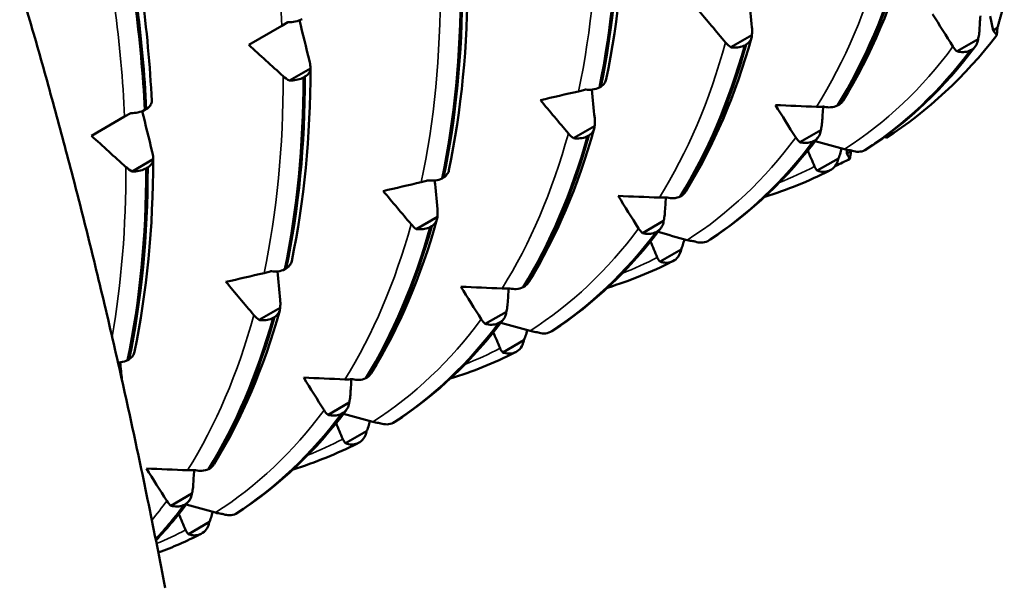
# Model space of a CAD drawing. Header units: millimetres. Extents: x 41 to 198, y 72 to 247.
# Tile 19 of 39: x 188.57 to 196.61, y 101.28 to 105.9. Entities that reach past the tile are written whole.
import ezdxf

# ---------------------------------------------------------------- set-up
doc = ezdxf.new("R2010")
doc.units = ezdxf.units.MM
doc.layers.add('Видимые тонкие (ГОСТ)', color=7, linetype='Continuous', lineweight=35)
doc.layers.add('Видимый контур (ГОСТ)', color=7, linetype='Continuous', lineweight=50)

msp = doc.modelspace()

# ---------------------------------------------------------------- linework, layer by layer
at = {"layer": 'Видимые тонкие (ГОСТ)'}
for points in [[(190.709, 105.8521), (190.6818, 106.4394), (190.6005, 107.0564), (190.4665, 107.6891)], [(189.4248, 105.1107), (189.3976, 105.698), (189.3163, 106.315), (189.1823, 106.9477)], [(193.1317, 105.3172), (193.2368, 105.8118), (193.2892, 106.3515), (193.2876, 106.9241)], [(195.0762, 105.1915), (195.3054, 105.5593), (195.4871, 105.9844), (195.6168, 106.4572)], [(191.8475, 104.5757), (191.9526, 105.0704), (192.0051, 105.6101), (192.0034, 106.1827)], [(193.792, 104.4501), (194.0212, 104.8178), (194.2029, 105.243), (194.3326, 105.7158)], [(195.3044, 104.8455), (195.6412, 105.0607), (195.9388, 105.3417), (196.1901, 105.6821)], [(190.5633, 103.8343), (190.6684, 104.329), (190.7209, 104.8687), (190.7192, 105.4413)], [(192.5078, 103.7087), (192.7371, 104.0764), (192.9187, 104.5016), (193.0485, 104.9744)], [(194.0203, 104.1041), (194.357, 104.3193), (194.6546, 104.6003), (194.9059, 104.9406)], [(194.7719, 104.5727), (194.8702, 104.6118), (194.9661, 104.6556), (195.0594, 104.704)], [(189.3223, 103.3154), (189.3986, 103.748), (189.4365, 104.212), (189.435, 104.6998)], [(191.2236, 102.9672), (191.4529, 103.335), (191.6346, 103.7601), (191.7643, 104.233)], [(192.7361, 103.3626), (193.0729, 103.5779), (193.3704, 103.8589), (193.6217, 104.1992)], [(193.4877, 103.8313), (193.586, 103.8704), (193.6819, 103.9142), (193.7752, 103.9626)], [(189.9394, 102.2258), (190.1687, 102.5936), (190.3504, 103.0187), (190.4801, 103.4916)], [(191.4519, 102.6212), (191.7887, 102.8365), (192.0862, 103.1175), (192.3375, 103.4578)], [(192.2035, 103.0899), (192.3018, 103.129), (192.3977, 103.1728), (192.4911, 103.2212)], [(190.1677, 101.8798), (190.5045, 102.0951), (190.802, 102.3761), (191.0534, 102.7164)], [(190.9193, 102.3485), (191.0177, 102.3876), (191.1136, 102.4314), (191.2069, 102.4798)], [(189.6469, 101.8185), (189.6888, 101.8692), (189.7296, 101.9213), (189.7692, 101.975)], [(189.6853, 101.6275), (189.7661, 101.6612), (189.8453, 101.6982), (189.9227, 101.7383)]]:
    msp.add_open_spline(points, degree=3, dxfattribs=at)
at = {"layer": 'Видимый контур (ГОСТ)'}
for p, q in [((196.5176, 105.8139), (196.4938, 105.9303)), ((190.4385, 105.696), (190.709, 105.8521)), ((190.709, 105.8521), (190.7583, 105.8806)), ((196.553, 105.8343), (196.5176, 105.8139)), ((194.5473, 105.7758), (194.3752, 105.6765)), ((196.5482, 105.7758), (196.5176, 105.8139)), ((194.5014, 105.6993), (194.4894, 105.6924)), ((196.3949, 105.7431), (196.2229, 105.6437)), ((196.3455, 105.6587), (196.3335, 105.6518)), ((190.9422, 105.5039), (190.7701, 105.4045)), ((190.8975, 105.4372), (190.8855, 105.4303)), ((193.3017, 105.3482), (193.3137, 105.3551)), ((189.6462, 105.2386), (189.6463, 105.2386)), ((195.2467, 105.2011), (195.2587, 105.208)), ((189.1543, 104.9546), (189.4248, 105.1107)), ((189.4248, 105.1107), (189.4742, 105.1392)), ((189.5896, 105.165), (189.6016, 105.172)), ((193.2631, 105.0344), (193.091, 104.9351)), ((193.2172, 104.9579), (193.2052, 104.951)), ((195.1108, 105.0016), (194.9387, 104.9023)), ((195.6362, 104.9498), (195.6437, 104.9368)), ((195.0613, 104.9173), (195.0493, 104.9104)), ((195.3229, 104.8094), (195.3229, 104.8409)), ((195.3583, 104.8298), (195.3229, 104.8094)), ((195.348, 104.7661), (195.3229, 104.8094)), ((195.4707, 104.837), (195.4827, 104.8439)), ((189.658, 104.7625), (189.486, 104.6631)), ((195.2538, 104.7695), (195.0817, 104.6701)), ((189.6133, 104.6958), (189.6013, 104.6889)), ((195.1987, 104.6799), (195.1867, 104.673)), ((192.0175, 104.6068), (192.0295, 104.6137)), ((193.9625, 104.4597), (193.9745, 104.4666)), ((191.9789, 104.293), (191.8068, 104.1937)), ((193.8266, 104.2602), (193.6545, 104.1609)), ((191.933, 104.2165), (191.921, 104.2096)), ((193.7771, 104.1759), (193.7651, 104.169)), ((194.1866, 104.0956), (194.1986, 104.1025)), ((193.9696, 104.0281), (193.7975, 103.9287)), ((193.9146, 103.9385), (193.9026, 103.9316)), ((190.7333, 103.8653), (190.7453, 103.8723)), ((192.6783, 103.7183), (192.6903, 103.7252)), ((190.6947, 103.5516), (190.5227, 103.4522)), ((192.5424, 103.5188), (192.3703, 103.4195)), ((190.6488, 103.4751), (190.6368, 103.4681)), ((192.493, 103.4345), (192.481, 103.4275)), ((192.9024, 103.3541), (192.9144, 103.3611)), ((192.6854, 103.2866), (192.5134, 103.1873)), ((192.6304, 103.1971), (192.6184, 103.1902)), ((189.4492, 103.1239), (189.4612, 103.1309)), ((191.3942, 102.9768), (191.4062, 102.9838)), ((191.2582, 102.7774), (191.0861, 102.678)), ((191.2088, 102.6931), (191.1968, 102.6861)), ((191.6182, 102.6127), (191.6302, 102.6196)), ((191.4013, 102.5452), (191.2292, 102.4459)), ((191.3462, 102.4557), (191.3342, 102.4487)), ((190.11, 102.2354), (190.122, 102.2424)), ((189.9741, 102.036), (189.802, 101.9366)), ((189.9246, 101.9516), (189.9126, 101.9447)), ((190.334, 101.8713), (190.346, 101.8782)), ((190.1171, 101.8038), (189.945, 101.7045)), ((190.062, 101.7143), (190.05, 101.7073))]:
    msp.add_line(p, q, dxfattribs=at)
for start_param, end_param in [(0.028716, 0.233084), (6.232086, 6.254469)]:
    msp.add_ellipse((190.3479, 113.7678), major_axis=(5.15, -8.9201), ratio=0.57735, start_param=start_param, end_param=end_param, dxfattribs=at)
for points in [[(189.4089, 107.0342), (189.5381, 106.4182), (189.618, 105.8135), (189.6463, 105.2386)], [(189.3539, 106.9539), (189.4824, 106.3384), (189.5614, 105.7379), (189.5896, 105.165)], [(189.6016, 105.172), (189.5734, 105.7448), (189.4944, 106.3453), (189.3659, 106.9609)], [(193.5106, 106.9865), (193.5102, 106.4305), (193.4589, 105.9016), (193.3578, 105.4157)], [(193.4539, 106.9131), (193.4535, 106.3567), (193.4024, 105.8314), (193.3017, 105.3482)], [(193.3137, 105.3551), (193.4144, 105.8383), (193.4656, 106.3637), (193.4659, 106.9201)], [(195.8283, 106.4958), (195.6987, 106.0322), (195.5184, 105.6097), (195.292, 105.242)], [(195.7735, 106.4338), (195.6453, 105.975), (195.4684, 105.5612), (195.2467, 105.2011)], [(195.2587, 105.208), (195.4804, 105.5681), (195.6573, 105.9819), (195.7855, 106.4407)], [(192.2264, 106.2451), (192.2261, 105.6891), (192.1747, 105.1602), (192.0736, 104.6742)], [(192.1697, 106.1717), (192.1694, 105.6153), (192.1182, 105.09), (192.0175, 104.6068)], [(192.0295, 104.6137), (192.1302, 105.0969), (192.1814, 105.6222), (192.1817, 106.1786)], [(194.5251, 106.0724), (194.5328, 105.9949), (194.5404, 105.9174), (194.5477, 105.84)], [(194.3326, 105.7158), (194.2565, 105.8058), (194.1806, 105.8961), (194.1048, 105.9869)], [(196.1901, 105.6821), (196.1344, 105.77), (196.079, 105.8583), (196.0238, 105.947)], [(196.4136, 105.9339), (196.4108, 105.8913), (196.408, 105.8488), (196.4052, 105.8062)], [(190.8522, 105.8968), (190.88, 105.7863), (190.9074, 105.6758), (190.9343, 105.5654)], [(194.5441, 105.7544), (194.4146, 105.2908), (194.2342, 104.8683), (194.0079, 104.5006)], [(190.7192, 105.4413), (190.6255, 105.5258), (190.5319, 105.6107), (190.4385, 105.696)], [(194.4894, 105.6924), (194.3612, 105.2336), (194.1842, 104.8198), (193.9625, 104.4597)], [(193.9745, 104.4666), (194.1962, 104.8267), (194.3732, 105.2405), (194.5014, 105.6993)], [(194.3752, 105.6765), (194.3604, 105.6867), (194.3461, 105.6999), (194.3326, 105.7158)], [(196.3735, 105.6848), (196.1225, 105.3493), (195.8246, 105.0669), (195.4901, 104.8487)], [(196.2229, 105.6437), (196.211, 105.6536), (196.1999, 105.6665), (196.1901, 105.6821)], [(196.3335, 105.6518), (196.0871, 105.3224), (195.7974, 105.0488), (195.4707, 104.837)], [(195.4827, 104.8439), (195.8094, 105.0558), (196.0991, 105.3293), (196.3455, 105.6587)], [(190.7701, 105.4045), (190.7529, 105.414), (190.7358, 105.4263), (190.7192, 105.4413)], [(190.8855, 105.4303), (190.8852, 104.8739), (190.834, 104.3485), (190.7333, 103.8653)], [(190.7453, 103.8723), (190.846, 104.3555), (190.8972, 104.8808), (190.8975, 105.4372)], [(190.9422, 105.5037), (190.9419, 104.9477), (190.8905, 104.4188), (190.7894, 103.9328)], [(192.8206, 105.2454), (192.9241, 105.2691), (193.0278, 105.2931), (193.1317, 105.3172)], [(193.241, 105.3309), (193.2487, 105.2535), (193.2562, 105.176), (193.2636, 105.0986)], [(193.0485, 104.9744), (192.9724, 105.0643), (192.8964, 105.1547), (192.8206, 105.2454)], [(194.7396, 105.2056), (194.8516, 105.2006), (194.9638, 105.1959), (195.0762, 105.1915)], [(194.9059, 104.9406), (194.8503, 105.0286), (194.7948, 105.1169), (194.7396, 105.2056)], [(195.1294, 105.1924), (195.1267, 105.1499), (195.1239, 105.1074), (195.121, 105.0648)], [(189.568, 105.1554), (189.5958, 105.0449), (189.6232, 104.9344), (189.6501, 104.824)], [(189.435, 104.6998), (189.3413, 104.7843), (189.2477, 104.8693), (189.1543, 104.9546)], [(193.2052, 104.951), (193.077, 104.4922), (192.9001, 104.0783), (192.6783, 103.7183)], [(192.6903, 103.7252), (192.9121, 104.0853), (193.089, 104.4991), (193.2172, 104.9579)], [(193.2599, 105.013), (193.1304, 104.5494), (192.95, 104.1269), (192.7237, 103.7592)], [(193.091, 104.9351), (193.0763, 104.9453), (193.0619, 104.9585), (193.0485, 104.9744)], [(195.0893, 104.9434), (194.8383, 104.6078), (194.5404, 104.3255), (194.2059, 104.1072)], [(195.0493, 104.9104), (194.8029, 104.581), (194.5132, 104.3074), (194.1866, 104.0956)], [(194.1986, 104.1025), (194.5252, 104.3144), (194.8149, 104.5879), (195.0613, 104.9173)], [(194.9387, 104.9023), (194.9268, 104.9122), (194.9157, 104.9251), (194.9059, 104.9406)], [(195.0651, 104.9114), (195.1448, 104.8893), (195.2246, 104.8673), (195.3044, 104.8455)], [(195.0594, 104.704), (195.0409, 104.7472), (195.0225, 104.7905), (195.0042, 104.8338)], [(195.2808, 104.852), (195.2787, 104.844), (195.2766, 104.8361), (195.2745, 104.8282)], [(189.658, 104.7622), (189.6577, 104.2063), (189.6064, 103.6774), (189.5052, 103.1914)], [(195.0817, 104.6701), (195.0729, 104.6787), (195.0654, 104.6901), (195.0594, 104.704)], [(189.486, 104.6631), (189.4688, 104.6725), (189.4516, 104.6849), (189.435, 104.6998)], [(189.6013, 104.6889), (189.601, 104.1325), (189.5498, 103.6071), (189.4492, 103.1239)], [(189.4612, 103.1309), (189.5618, 103.6141), (189.613, 104.1394), (189.6133, 104.6958)], [(195.1789, 104.669), (195.0113, 104.5841), (194.8354, 104.5132), (194.6528, 104.4568)], [(195.1867, 104.673), (195.1841, 104.6717), (195.1815, 104.6704), (195.1789, 104.669)], [(191.5364, 104.504), (191.6399, 104.5277), (191.7436, 104.5516), (191.8475, 104.5757)], [(191.9568, 104.5895), (191.9645, 104.5121), (191.972, 104.4346), (191.9794, 104.3572)], [(191.7643, 104.233), (191.6882, 104.3229), (191.6122, 104.4133), (191.5364, 104.504)], [(193.4554, 104.4642), (193.5674, 104.4592), (193.6796, 104.4545), (193.792, 104.4501)], [(193.6217, 104.1992), (193.5661, 104.2871), (193.5106, 104.3755), (193.4554, 104.4642)], [(193.8453, 104.451), (193.8425, 104.4085), (193.8397, 104.3659), (193.8368, 104.3234)], [(191.9758, 104.2716), (191.8462, 103.808), (191.6659, 103.3854), (191.4395, 103.0177)], [(191.8068, 104.1937), (191.7921, 104.2038), (191.7778, 104.2171), (191.7643, 104.233)], [(191.921, 104.2096), (191.7928, 103.7507), (191.6159, 103.3369), (191.3942, 102.9768)], [(191.4062, 102.9838), (191.6279, 103.3439), (191.8048, 103.7577), (191.933, 104.2165)], [(193.7651, 104.169), (193.5188, 103.8396), (193.2291, 103.566), (192.9024, 103.3541)], [(192.9144, 103.3611), (193.2411, 103.5729), (193.5308, 103.8465), (193.7771, 104.1759)], [(193.8051, 104.202), (193.5541, 103.8664), (193.2562, 103.5841), (192.9217, 103.3658)], [(193.6545, 104.1609), (193.6426, 104.1708), (193.6316, 104.1837), (193.6217, 104.1992)], [(193.7809, 104.17), (193.8606, 104.1478), (193.9404, 104.1259), (194.0203, 104.1041)], [(193.7752, 103.9626), (193.7567, 104.0058), (193.7383, 104.049), (193.72, 104.0924)], [(193.9966, 104.1105), (193.9945, 104.1026), (193.9924, 104.0947), (193.9903, 104.0868)], [(193.8948, 103.9276), (193.7271, 103.8426), (193.5512, 103.7718), (193.3686, 103.7154)], [(193.7975, 103.9287), (193.7887, 103.9373), (193.7812, 103.9487), (193.7752, 103.9626)], [(193.9026, 103.9316), (193.9, 103.9303), (193.8974, 103.9289), (193.8948, 103.9276)], [(190.2523, 103.7626), (190.3557, 103.7863), (190.4595, 103.8102), (190.5633, 103.8343)], [(190.6726, 103.8481), (190.6803, 103.7706), (190.6878, 103.6932), (190.6952, 103.6157)], [(190.4801, 103.4916), (190.404, 103.5815), (190.328, 103.6719), (190.2523, 103.7626)], [(192.1713, 103.7227), (192.2832, 103.7178), (192.3955, 103.7131), (192.5078, 103.7087)], [(192.3375, 103.4578), (192.2819, 103.5457), (192.2264, 103.6341), (192.1713, 103.7227)], [(192.5611, 103.7096), (192.5583, 103.6671), (192.5555, 103.6245), (192.5526, 103.582)], [(190.6916, 103.5301), (190.562, 103.0666), (190.3817, 102.644), (190.1553, 102.2763)], [(190.6368, 103.4681), (190.5086, 103.0093), (190.3317, 102.5955), (190.11, 102.2354)], [(190.122, 102.2424), (190.3437, 102.6024), (190.5206, 103.0163), (190.6488, 103.4751)], [(190.5227, 103.4522), (190.5079, 103.4624), (190.4936, 103.4756), (190.4801, 103.4916)], [(192.481, 103.4275), (192.2346, 103.0981), (191.9449, 102.8246), (191.6182, 102.6127)], [(191.6302, 102.6196), (191.9569, 102.8315), (192.2466, 103.1051), (192.493, 103.4345)], [(192.5209, 103.4605), (192.2699, 103.125), (191.972, 102.8427), (191.6375, 102.6244)], [(192.3703, 103.4195), (192.3584, 103.4294), (192.3474, 103.4422), (192.3375, 103.4578)], [(192.4967, 103.4285), (192.5764, 103.4064), (192.6562, 103.3845), (192.7361, 103.3626)], [(192.4911, 103.2212), (192.4726, 103.2643), (192.4541, 103.3076), (192.4358, 103.351)], [(192.7124, 103.3691), (192.7103, 103.3612), (192.7082, 103.3533), (192.7062, 103.3454)], [(192.6106, 103.1862), (192.4429, 103.1012), (192.267, 103.0304), (192.0844, 102.974)], [(192.5134, 103.1873), (192.5045, 103.1959), (192.497, 103.2073), (192.4911, 103.2212)], [(192.6184, 103.1902), (192.6158, 103.1888), (192.6132, 103.1875), (192.6106, 103.1862)], [(189.3884, 103.1067), (189.3931, 103.0594), (189.3978, 103.0121), (189.4023, 102.9649)], [(190.8871, 102.9813), (190.9991, 102.9764), (191.1113, 102.9717), (191.2236, 102.9672)], [(191.0534, 102.7164), (190.9977, 102.8043), (190.9423, 102.8926), (190.8871, 102.9813)], [(191.2769, 102.9682), (191.2741, 102.9256), (191.2713, 102.8831), (191.2685, 102.8406)], [(190.346, 101.8782), (190.6727, 102.0901), (190.9624, 102.3637), (191.2088, 102.6931)], [(191.2368, 102.7191), (190.9858, 102.3836), (190.6879, 102.1013), (190.3534, 101.883)], [(191.0861, 102.678), (191.0743, 102.6879), (191.0632, 102.7008), (191.0534, 102.7164)], [(191.1968, 102.6861), (190.9504, 102.3567), (190.6607, 102.0832), (190.334, 101.8713)], [(191.2069, 102.4798), (191.1884, 102.5229), (191.17, 102.5662), (191.1516, 102.6096)], [(191.2126, 102.6871), (191.2923, 102.665), (191.3721, 102.643), (191.4519, 102.6212)], [(191.4282, 102.6277), (191.4261, 102.6198), (191.4241, 102.6119), (191.422, 102.604)], [(191.2292, 102.4459), (191.2204, 102.4545), (191.2128, 102.4659), (191.2069, 102.4798)], [(191.3342, 102.4487), (191.3316, 102.4474), (191.329, 102.4461), (191.3264, 102.4448)], [(191.3264, 102.4448), (191.1587, 102.3598), (190.9828, 102.289), (190.8002, 102.2326)], [(189.6029, 102.2399), (189.7149, 102.2349), (189.8271, 102.2303), (189.9394, 102.2258)], [(189.7692, 101.975), (189.7136, 102.0629), (189.6581, 102.1512), (189.6029, 102.2399)], [(189.9927, 102.2268), (189.99, 102.1842), (189.9871, 102.1417), (189.9843, 102.0992)], [(189.9526, 101.9777), (189.8671, 101.8634), (189.7761, 101.7552), (189.6801, 101.6537)], [(189.802, 101.9366), (189.7901, 101.9465), (189.779, 101.9594), (189.7692, 101.975)], [(189.9126, 101.9447), (189.8384, 101.8455), (189.7602, 101.7513), (189.6783, 101.6624)], [(189.6793, 101.6574), (189.7652, 101.7498), (189.8471, 101.848), (189.9246, 101.9516)], [(189.9284, 101.9457), (190.0081, 101.9236), (190.0879, 101.9016), (190.1677, 101.8798)], [(190.144, 101.8863), (190.142, 101.8784), (190.1399, 101.8704), (190.1378, 101.8625)], [(189.9227, 101.7383), (189.9042, 101.7815), (189.8858, 101.8248), (189.8675, 101.8682)], [(189.945, 101.7045), (189.9362, 101.7131), (189.9287, 101.7244), (189.9227, 101.7383)], [(190.0422, 101.7034), (189.9316, 101.6473), (189.8173, 101.5973), (189.6999, 101.5537)], [(190.05, 101.7073), (190.0474, 101.706), (190.0448, 101.7047), (190.0422, 101.7034)]]:
    msp.add_open_spline(points, degree=3, dxfattribs=at)
for points, weights in [([(189.7561, 101.2657), (189.2568, 103.859), (188.5677, 106.178)], [1.0006463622, 1.01536642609, 1]), ([(196.6091, 106.0379), (196.5815, 105.9368), (196.553, 105.8343)], [1.00099751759, 1.00068980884, 1.00031164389]), ([(196.553, 105.8343), (196.5506, 105.8051), (196.5482, 105.7758)], [1.00015442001, 1.00008016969, 1]), ([(195.3583, 104.8298), (195.3531, 104.798), (195.348, 104.7661)], [1.00015441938, 1.00008016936, 1]), ([(195.3605, 104.8346), (195.3594, 104.8322), (195.3583, 104.8298)], [1.00033051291, 1.00032110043, 1.00031164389])]:
    msp.add_rational_spline(points, weights, degree=2, dxfattribs=at)
for points, knots in [([(190.7583, 105.8806), (190.7598, 105.8806), (190.7612, 105.8807), (190.7813, 105.8809), (190.7999, 105.8829), (190.8383, 105.8911), (190.8574, 105.8978), (190.8738, 105.9064)], [-0.01270114, -0.01270114, -0.01270114, -0.01270114, -0.01227254, -0.01227254, -0.00665765, -0.00665765, 0, 0, 0, 0]), ([(194.5477, 105.84), (194.5493, 105.8237), (194.5497, 105.8073), (194.5483, 105.786), (194.5479, 105.7809), (194.5473, 105.7758)], [-0.020025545, -0.020025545, -0.020025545, -0.020025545, -0.015139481, -0.015139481, -0.013604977, -0.013604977, -0.013604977, -0.013604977]), ([(194.5473, 105.7758), (194.5472, 105.7748), (194.5472, 105.7738), (194.5464, 105.7594), (194.5426, 105.7466), (194.5281, 105.7211), (194.5164, 105.709), (194.5014, 105.6993)], [-0.01270114, -0.01270114, -0.01270114, -0.01270114, -0.01227254, -0.01227254, -0.00665765, -0.00665765, 0, 0, 0, 0]), ([(196.4052, 105.8062), (196.4041, 105.7902), (196.4019, 105.774), (196.3975, 105.753), (196.3963, 105.748), (196.3949, 105.7431)], [-0.020025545, -0.020025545, -0.020025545, -0.020025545, -0.015139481, -0.015139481, -0.013604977, -0.013604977, -0.013604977, -0.013604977]), ([(194.4894, 105.6924), (194.4756, 105.6853), (194.4599, 105.6801), (194.4259, 105.6742), (194.4079, 105.6734), (194.3848, 105.6753), (194.38, 105.6758), (194.3752, 105.6765)], [-0.01787812, -0.01787812, -0.01787812, -0.01787812, -0.01226619, -0.01226619, -0.00665478, -0.00665478, -0.00518933, -0.00518933, -0.00518933, -0.00518933]), ([(196.3949, 105.7431), (196.3948, 105.7419), (196.3947, 105.7407), (196.3929, 105.7242), (196.3884, 105.7097), (196.3727, 105.6815), (196.3606, 105.6685), (196.3455, 105.6587)], [-0.01270114, -0.01270114, -0.01270114, -0.01270114, -0.01227254, -0.01227254, -0.00665765, -0.00665765, 0, 0, 0, 0]), ([(196.3335, 105.6518), (196.3198, 105.6448), (196.3044, 105.6403), (196.2714, 105.6364), (196.254, 105.6372), (196.232, 105.6414), (196.2274, 105.6425), (196.2229, 105.6437)], [-0.01787812, -0.01787812, -0.01787812, -0.01787812, -0.01226619, -0.01226619, -0.00665478, -0.00665478, -0.00518933, -0.00518933, -0.00518933, -0.00518933]), ([(190.9343, 105.5654), (190.9381, 105.5498), (190.9407, 105.5341), (190.942, 105.5136), (190.9422, 105.5087), (190.9422, 105.5039)], [-0.020025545, -0.020025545, -0.020025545, -0.020025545, -0.015139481, -0.015139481, -0.013604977, -0.013604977, -0.013604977, -0.013604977]), ([(190.8855, 105.4303), (190.8717, 105.423), (190.8559, 105.4171), (190.8216, 105.4084), (190.8034, 105.4058), (190.7799, 105.4046), (190.775, 105.4045), (190.7701, 105.4045)], [-0.01787812, -0.01787812, -0.01787812, -0.01787812, -0.01226619, -0.01226619, -0.00665478, -0.00665478, -0.00518933, -0.00518933, -0.00518933, -0.00518933]), ([(190.9422, 105.5039), (190.9422, 105.503), (190.9422, 105.5022), (190.9417, 105.4906), (190.9382, 105.4799), (190.9241, 105.4577), (190.9125, 105.4467), (190.8975, 105.4372)], [-0.01270114, -0.01270114, -0.01270114, -0.01270114, -0.01227254, -0.01227254, -0.00665765, -0.00665765, 0, 0, 0, 0]), ([(193.1875, 105.3322), (193.1889, 105.332), (193.1903, 105.3319), (193.2101, 105.3294), (193.2283, 105.3293), (193.2663, 105.3341), (193.2853, 105.3397), (193.3017, 105.3482)], [-0.01270114, -0.01270114, -0.01270114, -0.01270114, -0.01227254, -0.01227254, -0.00665765, -0.00665765, 0, 0, 0, 0]), ([(193.3137, 105.3551), (193.3263, 105.3632), (193.3367, 105.3731), (193.3509, 105.394), (193.3554, 105.4046), (193.3578, 105.4157)], [-0.01787812, -0.01787812, -0.01787812, -0.01787812, -0.01226619, -0.01226619, -0.00744928, -0.00744928, -0.00744928, -0.00744928]), ([(193.1317, 105.3172), (193.145, 105.3202), (193.1591, 105.3239), (193.1782, 105.3294), (193.1828, 105.3308), (193.1875, 105.3322)], [-0.020025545, -0.020025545, -0.020025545, -0.020025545, -0.015139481, -0.015139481, -0.013604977, -0.013604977, -0.013604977, -0.013604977]), ([(189.6016, 105.172), (189.6142, 105.1799), (189.6245, 105.189), (189.6395, 105.2088), (189.6441, 105.2194), (189.6461, 105.2329), (189.6463, 105.2358), (189.6462, 105.2386)], [-0.01787812, -0.01787812, -0.01787812, -0.01787812, -0.01226619, -0.01226619, -0.00665478, -0.00665478, -0.00518933, -0.00518933, -0.00518933, -0.00518933]), ([(195.0762, 105.1915), (195.0906, 105.1909), (195.1057, 105.191), (195.1261, 105.1922), (195.131, 105.1925), (195.136, 105.193)], [-0.020025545, -0.020025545, -0.020025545, -0.020025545, -0.015139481, -0.015139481, -0.013604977, -0.013604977, -0.013604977, -0.013604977]), ([(195.136, 105.193), (195.1373, 105.1926), (195.1387, 105.1923), (195.1575, 105.1876), (195.175, 105.1859), (195.2118, 105.188), (195.2304, 105.1928), (195.2467, 105.2011)], [-0.01270114, -0.01270114, -0.01270114, -0.01270114, -0.01227254, -0.01227254, -0.00665765, -0.00665765, 0, 0, 0, 0]), ([(195.2587, 105.208), (195.2714, 105.2163), (195.282, 105.2268), (195.2908, 105.2401), (195.2914, 105.241), (195.292, 105.242)], [-0.017878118, -0.017878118, -0.017878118, -0.017878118, -0.012266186, -0.012266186, -0.011829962, -0.011829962, -0.011829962, -0.011829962]), ([(189.4742, 105.1392), (189.4756, 105.1392), (189.477, 105.1392), (189.4972, 105.1395), (189.5157, 105.1415), (189.5541, 105.1497), (189.5732, 105.1564), (189.5896, 105.165)], [-0.01270114, -0.01270114, -0.01270114, -0.01270114, -0.01227254, -0.01227254, -0.00665765, -0.00665765, 0, 0, 0, 0]), ([(193.2631, 105.0344), (193.2631, 105.0334), (193.263, 105.0324), (193.2622, 105.018), (193.2585, 105.0052), (193.244, 104.9797), (193.2322, 104.9676), (193.2172, 104.9579)], [-0.01270114, -0.01270114, -0.01270114, -0.01270114, -0.01227254, -0.01227254, -0.00665765, -0.00665765, 0, 0, 0, 0]), ([(193.2636, 105.0986), (193.2651, 105.0823), (193.2655, 105.0658), (193.2642, 105.0445), (193.2637, 105.0395), (193.2631, 105.0344)], [-0.020025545, -0.020025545, -0.020025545, -0.020025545, -0.015139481, -0.015139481, -0.013604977, -0.013604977, -0.013604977, -0.013604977]), ([(195.121, 105.0648), (195.1199, 105.0488), (195.1178, 105.0326), (195.1133, 105.0116), (195.1121, 105.0066), (195.1108, 105.0016)], [-0.020025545, -0.020025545, -0.020025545, -0.020025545, -0.015139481, -0.015139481, -0.013604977, -0.013604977, -0.013604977, -0.013604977]), ([(193.2052, 104.951), (193.1914, 104.9439), (193.1757, 104.9387), (193.1418, 104.9327), (193.1237, 104.932), (193.1006, 104.9338), (193.0958, 104.9344), (193.091, 104.9351)], [-0.01787812, -0.01787812, -0.01787812, -0.01787812, -0.01226619, -0.01226619, -0.00665478, -0.00665478, -0.00518933, -0.00518933, -0.00518933, -0.00518933]), ([(195.1108, 105.0016), (195.1107, 105.0005), (195.1106, 104.9993), (195.1088, 104.9827), (195.1043, 104.9683), (195.0885, 104.94), (195.0764, 104.9271), (195.0613, 104.9173)], [-0.01270114, -0.01270114, -0.01270114, -0.01270114, -0.01227254, -0.01227254, -0.00665765, -0.00665765, 0, 0, 0, 0]), ([(195.0493, 104.9104), (195.0356, 104.9034), (195.0202, 104.8988), (194.9872, 104.895), (194.9698, 104.8958), (194.9478, 104.9), (194.9432, 104.9011), (194.9387, 104.9023)], [-0.01787812, -0.01787812, -0.01787812, -0.01787812, -0.01226619, -0.01226619, -0.00665478, -0.00665478, -0.00518933, -0.00518933, -0.00518933, -0.00518933]), ([(189.6501, 104.824), (189.6539, 104.8084), (189.6565, 104.7926), (189.6579, 104.7722), (189.658, 104.7673), (189.658, 104.7625)], [-0.020025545, -0.020025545, -0.020025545, -0.020025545, -0.015139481, -0.015139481, -0.013604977, -0.013604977, -0.013604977, -0.013604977]), ([(195.2745, 104.8282), (195.2706, 104.8134), (195.2657, 104.7983), (195.2579, 104.7788), (195.2559, 104.7741), (195.2538, 104.7695)], [-0.020025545, -0.020025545, -0.020025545, -0.020025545, -0.015139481, -0.015139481, -0.013604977, -0.013604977, -0.013604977, -0.013604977]), ([(195.3044, 104.8455), (195.3192, 104.8414), (195.3347, 104.8382), (195.3556, 104.8352), (195.3606, 104.8346), (195.3657, 104.8341)], [-0.020025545, -0.020025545, -0.020025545, -0.020025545, -0.015139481, -0.015139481, -0.013604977, -0.013604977, -0.013604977, -0.013604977]), ([(195.3657, 104.8341), (195.3669, 104.8336), (195.3681, 104.8332), (195.3854, 104.8271), (195.4017, 104.8242), (195.4365, 104.8245), (195.4546, 104.8288), (195.4707, 104.837)], [-0.01270114, -0.01270114, -0.01270114, -0.01270114, -0.01227254, -0.01227254, -0.00665765, -0.00665765, 0, 0, 0, 0]), ([(189.658, 104.7625), (189.658, 104.7616), (189.658, 104.7608), (189.6576, 104.7492), (189.654, 104.7385), (189.64, 104.7163), (189.6283, 104.7053), (189.6133, 104.6958)], [-0.01270114, -0.01270114, -0.01270114, -0.01270114, -0.01227254, -0.01227254, -0.00665765, -0.00665765, 0, 0, 0, 0]), ([(195.2538, 104.7695), (195.2536, 104.7682), (195.2534, 104.7669), (195.25, 104.7489), (195.2443, 104.7334), (195.2267, 104.7033), (195.2139, 104.6898), (195.1987, 104.6799)], [-0.01270114, -0.01270114, -0.01270114, -0.01270114, -0.01227254, -0.01227254, -0.00665765, -0.00665765, 0, 0, 0, 0]), ([(189.6013, 104.6889), (189.5875, 104.6816), (189.5717, 104.6757), (189.5375, 104.667), (189.5192, 104.6643), (189.4957, 104.6632), (189.4908, 104.6631), (189.486, 104.6631)], [-0.01787812, -0.01787812, -0.01787812, -0.01787812, -0.01226619, -0.01226619, -0.00665478, -0.00665478, -0.00518933, -0.00518933, -0.00518933, -0.00518933]), ([(192.0295, 104.6137), (192.0422, 104.6218), (192.0525, 104.6317), (192.0668, 104.6526), (192.0713, 104.6631), (192.0736, 104.6742)], [-0.01787812, -0.01787812, -0.01787812, -0.01787812, -0.01226619, -0.01226619, -0.00744928, -0.00744928, -0.00744928, -0.00744928]), ([(195.1867, 104.673), (195.1731, 104.6661), (195.1581, 104.662), (195.1267, 104.6596), (195.1104, 104.6613), (195.0901, 104.6671), (195.0859, 104.6685), (195.0817, 104.6701)], [-0.01787812, -0.01787812, -0.01787812, -0.01787812, -0.01226619, -0.01226619, -0.00665478, -0.00665478, -0.00518933, -0.00518933, -0.00518933, -0.00518933]), ([(191.8475, 104.5757), (191.8608, 104.5788), (191.8749, 104.5825), (191.894, 104.588), (191.8986, 104.5894), (191.9033, 104.5908)], [-0.020025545, -0.020025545, -0.020025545, -0.020025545, -0.015139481, -0.015139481, -0.013604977, -0.013604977, -0.013604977, -0.013604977]), ([(191.9033, 104.5908), (191.9047, 104.5906), (191.9061, 104.5904), (191.9259, 104.588), (191.9442, 104.5879), (191.9821, 104.5926), (192.0012, 104.5983), (192.0175, 104.6068)], [-0.01270114, -0.01270114, -0.01270114, -0.01270114, -0.01227254, -0.01227254, -0.00665765, -0.00665765, 0, 0, 0, 0]), ([(193.8518, 104.4516), (193.8532, 104.4512), (193.8545, 104.4509), (193.8733, 104.4462), (193.8908, 104.4445), (193.9276, 104.4465), (193.9462, 104.4514), (193.9625, 104.4597)], [-0.01270114, -0.01270114, -0.01270114, -0.01270114, -0.01227254, -0.01227254, -0.00665765, -0.00665765, 0, 0, 0, 0]), ([(193.9745, 104.4666), (193.9872, 104.4749), (193.9979, 104.4854), (194.0066, 104.4986), (194.0073, 104.4996), (194.0079, 104.5006)], [-0.017878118, -0.017878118, -0.017878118, -0.017878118, -0.012266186, -0.012266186, -0.011829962, -0.011829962, -0.011829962, -0.011829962]), ([(193.792, 104.4501), (193.8064, 104.4495), (193.8215, 104.4496), (193.8419, 104.4508), (193.8469, 104.4511), (193.8518, 104.4516)], [-0.020025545, -0.020025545, -0.020025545, -0.020025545, -0.015139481, -0.015139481, -0.013604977, -0.013604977, -0.013604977, -0.013604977]), ([(191.9794, 104.3572), (191.9809, 104.3409), (191.9813, 104.3244), (191.98, 104.3031), (191.9795, 104.298), (191.9789, 104.293)], [-0.020025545, -0.020025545, -0.020025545, -0.020025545, -0.015139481, -0.015139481, -0.013604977, -0.013604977, -0.013604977, -0.013604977]), ([(193.8368, 104.3234), (193.8357, 104.3074), (193.8336, 104.2912), (193.8291, 104.2702), (193.8279, 104.2652), (193.8266, 104.2602)], [-0.020025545, -0.020025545, -0.020025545, -0.020025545, -0.015139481, -0.015139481, -0.013604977, -0.013604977, -0.013604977, -0.013604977]), ([(191.9789, 104.293), (191.9789, 104.292), (191.9789, 104.291), (191.9781, 104.2766), (191.9743, 104.2638), (191.9598, 104.2382), (191.948, 104.2261), (191.933, 104.2165)], [-0.01270114, -0.01270114, -0.01270114, -0.01270114, -0.01227254, -0.01227254, -0.00665765, -0.00665765, 0, 0, 0, 0]), ([(193.8266, 104.2602), (193.8265, 104.259), (193.8264, 104.2579), (193.8246, 104.2413), (193.8201, 104.2269), (193.8044, 104.1986), (193.7922, 104.1857), (193.7771, 104.1759)], [-0.01270114, -0.01270114, -0.01270114, -0.01270114, -0.01227254, -0.01227254, -0.00665765, -0.00665765, 0, 0, 0, 0]), ([(191.921, 104.2096), (191.9072, 104.2024), (191.8915, 104.1973), (191.8576, 104.1913), (191.8396, 104.1906), (191.8164, 104.1924), (191.8116, 104.193), (191.8068, 104.1937)], [-0.01787812, -0.01787812, -0.01787812, -0.01787812, -0.01226619, -0.01226619, -0.00665478, -0.00665478, -0.00518933, -0.00518933, -0.00518933, -0.00518933]), ([(193.7651, 104.169), (193.7514, 104.162), (193.736, 104.1574), (193.703, 104.1536), (193.6857, 104.1543), (193.6636, 104.1586), (193.659, 104.1596), (193.6545, 104.1609)], [-0.01787812, -0.01787812, -0.01787812, -0.01787812, -0.01226619, -0.01226619, -0.00665478, -0.00665478, -0.00518933, -0.00518933, -0.00518933, -0.00518933]), ([(193.9903, 104.0868), (193.9864, 104.072), (193.9815, 104.0569), (193.9737, 104.0374), (193.9717, 104.0327), (193.9696, 104.0281)], [-0.020025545, -0.020025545, -0.020025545, -0.020025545, -0.015139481, -0.015139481, -0.013604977, -0.013604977, -0.013604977, -0.013604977]), ([(194.0203, 104.1041), (194.035, 104.1), (194.0505, 104.0967), (194.0714, 104.0938), (194.0764, 104.0931), (194.0815, 104.0926)], [-0.020025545, -0.020025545, -0.020025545, -0.020025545, -0.015139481, -0.015139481, -0.013604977, -0.013604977, -0.013604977, -0.013604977]), ([(194.0815, 104.0926), (194.0827, 104.0922), (194.0839, 104.0917), (194.1012, 104.0856), (194.1175, 104.0828), (194.1523, 104.0831), (194.1704, 104.0874), (194.1866, 104.0956)], [-0.01270114, -0.01270114, -0.01270114, -0.01270114, -0.01227254, -0.01227254, -0.00665765, -0.00665765, 0, 0, 0, 0]), ([(193.9696, 104.0281), (193.9694, 104.0268), (193.9692, 104.0255), (193.9658, 104.0075), (193.9601, 103.992), (193.9425, 103.9619), (193.9297, 103.9484), (193.9146, 103.9385)], [-0.01270114, -0.01270114, -0.01270114, -0.01270114, -0.01227254, -0.01227254, -0.00665765, -0.00665765, 0, 0, 0, 0]), ([(190.7453, 103.8723), (190.758, 103.8804), (190.7684, 103.8903), (190.7826, 103.9112), (190.7871, 103.9217), (190.7894, 103.9328)], [-0.01787812, -0.01787812, -0.01787812, -0.01787812, -0.01226619, -0.01226619, -0.00744928, -0.00744928, -0.00744928, -0.00744928]), ([(193.9026, 103.9316), (193.8889, 103.9247), (193.8739, 103.9205), (193.8425, 103.9181), (193.8262, 103.9199), (193.8059, 103.9257), (193.8017, 103.9271), (193.7975, 103.9287)], [-0.01787812, -0.01787812, -0.01787812, -0.01787812, -0.01226619, -0.01226619, -0.00665478, -0.00665478, -0.00518933, -0.00518933, -0.00518933, -0.00518933]), ([(190.5633, 103.8343), (190.5766, 103.8374), (190.5907, 103.8411), (190.6098, 103.8466), (190.6144, 103.848), (190.6191, 103.8494)], [-0.020025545, -0.020025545, -0.020025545, -0.020025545, -0.015139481, -0.015139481, -0.013604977, -0.013604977, -0.013604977, -0.013604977]), ([(190.6191, 103.8494), (190.6205, 103.8492), (190.6219, 103.849), (190.6417, 103.8465), (190.66, 103.8465), (190.698, 103.8512), (190.717, 103.8569), (190.7333, 103.8653)], [-0.01270114, -0.01270114, -0.01270114, -0.01270114, -0.01227254, -0.01227254, -0.00665765, -0.00665765, 0, 0, 0, 0]), ([(192.6903, 103.7252), (192.7031, 103.7335), (192.7137, 103.7439), (192.7225, 103.7572), (192.7231, 103.7582), (192.7237, 103.7592)], [-0.017878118, -0.017878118, -0.017878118, -0.017878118, -0.012266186, -0.012266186, -0.011829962, -0.011829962, -0.011829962, -0.011829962]), ([(192.5078, 103.7087), (192.5222, 103.7081), (192.5373, 103.7082), (192.5578, 103.7093), (192.5627, 103.7097), (192.5676, 103.7101)], [-0.020025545, -0.020025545, -0.020025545, -0.020025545, -0.015139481, -0.015139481, -0.013604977, -0.013604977, -0.013604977, -0.013604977]), ([(192.5676, 103.7101), (192.569, 103.7098), (192.5703, 103.7094), (192.5891, 103.7048), (192.6066, 103.7031), (192.6434, 103.7051), (192.6621, 103.71), (192.6783, 103.7183)], [-0.01270114, -0.01270114, -0.01270114, -0.01270114, -0.01227254, -0.01227254, -0.00665765, -0.00665765, 0, 0, 0, 0]), ([(190.6952, 103.6157), (190.6968, 103.5995), (190.6972, 103.583), (190.6958, 103.5617), (190.6953, 103.5566), (190.6947, 103.5516)], [-0.020025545, -0.020025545, -0.020025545, -0.020025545, -0.015139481, -0.015139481, -0.013604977, -0.013604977, -0.013604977, -0.013604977]), ([(192.5526, 103.582), (192.5516, 103.566), (192.5494, 103.5498), (192.5449, 103.5288), (192.5437, 103.5238), (192.5424, 103.5188)], [-0.020025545, -0.020025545, -0.020025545, -0.020025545, -0.015139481, -0.015139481, -0.013604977, -0.013604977, -0.013604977, -0.013604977]), ([(190.6947, 103.5516), (190.6947, 103.5506), (190.6947, 103.5495), (190.6939, 103.5352), (190.6901, 103.5224), (190.6756, 103.4968), (190.6638, 103.4847), (190.6488, 103.4751)], [-0.01270114, -0.01270114, -0.01270114, -0.01270114, -0.01227254, -0.01227254, -0.00665765, -0.00665765, 0, 0, 0, 0]), ([(192.5424, 103.5188), (192.5423, 103.5176), (192.5422, 103.5164), (192.5404, 103.4999), (192.5359, 103.4855), (192.5202, 103.4572), (192.508, 103.4443), (192.493, 103.4345)], [-0.01270114, -0.01270114, -0.01270114, -0.01270114, -0.01227254, -0.01227254, -0.00665765, -0.00665765, 0, 0, 0, 0]), ([(190.6368, 103.4681), (190.623, 103.461), (190.6074, 103.4559), (190.5734, 103.4499), (190.5554, 103.4491), (190.5322, 103.451), (190.5274, 103.4516), (190.5227, 103.4522)], [-0.01787812, -0.01787812, -0.01787812, -0.01787812, -0.01226619, -0.01226619, -0.00665478, -0.00665478, -0.00518933, -0.00518933, -0.00518933, -0.00518933]), ([(192.481, 103.4275), (192.4672, 103.4205), (192.4518, 103.416), (192.4188, 103.4122), (192.4015, 103.4129), (192.3794, 103.4172), (192.3749, 103.4182), (192.3703, 103.4195)], [-0.01787812, -0.01787812, -0.01787812, -0.01787812, -0.01226619, -0.01226619, -0.00665478, -0.00665478, -0.00518933, -0.00518933, -0.00518933, -0.00518933]), ([(192.7062, 103.3454), (192.7023, 103.3305), (192.6974, 103.3155), (192.6895, 103.2959), (192.6875, 103.2913), (192.6854, 103.2866)], [-0.020025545, -0.020025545, -0.020025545, -0.020025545, -0.015139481, -0.015139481, -0.013604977, -0.013604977, -0.013604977, -0.013604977]), ([(192.7361, 103.3626), (192.7509, 103.3586), (192.7663, 103.3553), (192.7872, 103.3523), (192.7922, 103.3517), (192.7973, 103.3512)], [-0.020025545, -0.020025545, -0.020025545, -0.020025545, -0.015139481, -0.015139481, -0.013604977, -0.013604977, -0.013604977, -0.013604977]), ([(192.7973, 103.3512), (192.7985, 103.3508), (192.7997, 103.3503), (192.817, 103.3442), (192.8333, 103.3414), (192.8682, 103.3416), (192.8862, 103.3459), (192.9024, 103.3541)], [-0.01270114, -0.01270114, -0.01270114, -0.01270114, -0.01227254, -0.01227254, -0.00665765, -0.00665765, 0, 0, 0, 0]), ([(192.6854, 103.2866), (192.6852, 103.2854), (192.685, 103.2841), (192.6817, 103.2661), (192.676, 103.2505), (192.6583, 103.2205), (192.6456, 103.207), (192.6304, 103.1971)], [-0.01270114, -0.01270114, -0.01270114, -0.01270114, -0.01227254, -0.01227254, -0.00665765, -0.00665765, 0, 0, 0, 0]), ([(189.4612, 103.1309), (189.4738, 103.139), (189.4842, 103.1489), (189.4984, 103.1698), (189.5029, 103.1803), (189.5052, 103.1914)], [-0.01787812, -0.01787812, -0.01787812, -0.01787812, -0.01226619, -0.01226619, -0.00744928, -0.00744928, -0.00744928, -0.00744928]), ([(192.6184, 103.1902), (192.6047, 103.1833), (192.5898, 103.1791), (192.5583, 103.1767), (192.5421, 103.1785), (192.5217, 103.1843), (192.5175, 103.1857), (192.5134, 103.1873)], [-0.01787812, -0.01787812, -0.01787812, -0.01787812, -0.01226619, -0.01226619, -0.00665478, -0.00665478, -0.00518933, -0.00518933, -0.00518933, -0.00518933]), ([(189.3705, 103.1057), (189.3782, 103.1058), (189.3858, 103.1063), (189.4138, 103.1098), (189.4328, 103.1155), (189.4492, 103.1239)], [-0.009053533, -0.009053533, -0.009053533, -0.009053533, -0.006657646, -0.006657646, 0, 0, 0, 0]), ([(191.4062, 102.9838), (191.4189, 102.992), (191.4295, 103.0025), (191.4383, 103.0158), (191.4389, 103.0168), (191.4395, 103.0177)], [-0.017878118, -0.017878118, -0.017878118, -0.017878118, -0.012266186, -0.012266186, -0.011829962, -0.011829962, -0.011829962, -0.011829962]), ([(191.2236, 102.9672), (191.238, 102.9667), (191.2532, 102.9668), (191.2736, 102.9679), (191.2785, 102.9683), (191.2835, 102.9687)], [-0.020025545, -0.020025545, -0.020025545, -0.020025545, -0.015139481, -0.015139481, -0.013604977, -0.013604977, -0.013604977, -0.013604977]), ([(191.2835, 102.9687), (191.2848, 102.9684), (191.2861, 102.968), (191.305, 102.9634), (191.3225, 102.9616), (191.3592, 102.9637), (191.3779, 102.9685), (191.3942, 102.9768)], [-0.01270114, -0.01270114, -0.01270114, -0.01270114, -0.01227254, -0.01227254, -0.00665765, -0.00665765, 0, 0, 0, 0]), ([(191.2582, 102.7774), (191.2581, 102.7762), (191.258, 102.775), (191.2562, 102.7585), (191.2517, 102.744), (191.236, 102.7158), (191.2239, 102.7029), (191.2088, 102.6931)], [-0.01270114, -0.01270114, -0.01270114, -0.01270114, -0.01227254, -0.01227254, -0.00665765, -0.00665765, 0, 0, 0, 0]), ([(191.2685, 102.8406), (191.2674, 102.8245), (191.2652, 102.8083), (191.2607, 102.7873), (191.2596, 102.7823), (191.2582, 102.7774)], [-0.020025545, -0.020025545, -0.020025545, -0.020025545, -0.015139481, -0.015139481, -0.013604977, -0.013604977, -0.013604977, -0.013604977]), ([(191.1968, 102.6861), (191.1831, 102.6791), (191.1676, 102.6746), (191.1347, 102.6707), (191.1173, 102.6715), (191.0953, 102.6757), (191.0907, 102.6768), (191.0861, 102.678)], [-0.01787812, -0.01787812, -0.01787812, -0.01787812, -0.01226619, -0.01226619, -0.00665478, -0.00665478, -0.00518933, -0.00518933, -0.00518933, -0.00518933]), ([(191.4519, 102.6212), (191.4667, 102.6172), (191.4822, 102.6139), (191.503, 102.6109), (191.5081, 102.6103), (191.5131, 102.6098)], [-0.020025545, -0.020025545, -0.020025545, -0.020025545, -0.015139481, -0.015139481, -0.013604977, -0.013604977, -0.013604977, -0.013604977]), ([(191.5131, 102.6098), (191.5143, 102.6093), (191.5156, 102.6089), (191.5328, 102.6028), (191.5491, 102.6), (191.584, 102.6002), (191.602, 102.6045), (191.6182, 102.6127)], [-0.01270114, -0.01270114, -0.01270114, -0.01270114, -0.01227254, -0.01227254, -0.00665765, -0.00665765, 0, 0, 0, 0]), ([(191.4013, 102.5452), (191.4011, 102.5439), (191.4008, 102.5427), (191.3975, 102.5247), (191.3918, 102.5091), (191.3741, 102.4791), (191.3614, 102.4656), (191.3462, 102.4557)], [-0.01270114, -0.01270114, -0.01270114, -0.01270114, -0.01227254, -0.01227254, -0.00665765, -0.00665765, 0, 0, 0, 0]), ([(191.422, 102.604), (191.4181, 102.5891), (191.4132, 102.5741), (191.4053, 102.5545), (191.4034, 102.5499), (191.4013, 102.5452)], [-0.020025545, -0.020025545, -0.020025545, -0.020025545, -0.015139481, -0.015139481, -0.013604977, -0.013604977, -0.013604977, -0.013604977]), ([(191.3342, 102.4487), (191.3206, 102.4418), (191.3056, 102.4377), (191.2741, 102.4353), (191.2579, 102.437), (191.2375, 102.4429), (191.2333, 102.4443), (191.2292, 102.4459)], [-0.01787812, -0.01787812, -0.01787812, -0.01787812, -0.01226619, -0.01226619, -0.00665478, -0.00665478, -0.00518933, -0.00518933, -0.00518933, -0.00518933]), ([(189.9394, 102.2258), (189.9539, 102.2252), (189.969, 102.2253), (189.9894, 102.2265), (189.9943, 102.2269), (189.9993, 102.2273)], [-0.020025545, -0.020025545, -0.020025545, -0.020025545, -0.015139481, -0.015139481, -0.013604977, -0.013604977, -0.013604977, -0.013604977]), ([(189.9993, 102.2273), (190.0006, 102.2269), (190.002, 102.2266), (190.0208, 102.2219), (190.0383, 102.2202), (190.0751, 102.2223), (190.0937, 102.2271), (190.11, 102.2354)], [-0.01270114, -0.01270114, -0.01270114, -0.01270114, -0.01227254, -0.01227254, -0.00665765, -0.00665765, 0, 0, 0, 0]), ([(190.122, 102.2424), (190.1347, 102.2506), (190.1453, 102.2611), (190.1541, 102.2744), (190.1547, 102.2753), (190.1553, 102.2763)], [-0.017878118, -0.017878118, -0.017878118, -0.017878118, -0.012266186, -0.012266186, -0.011829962, -0.011829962, -0.011829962, -0.011829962]), ([(189.9843, 102.0992), (189.9832, 102.0831), (189.9811, 102.0669), (189.9766, 102.0459), (189.9754, 102.0409), (189.9741, 102.036)], [-0.020025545, -0.020025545, -0.020025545, -0.020025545, -0.015139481, -0.015139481, -0.013604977, -0.013604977, -0.013604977, -0.013604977]), ([(189.9741, 102.036), (189.974, 102.0348), (189.9738, 102.0336), (189.9721, 102.0171), (189.9675, 102.0026), (189.9518, 101.9744), (189.9397, 101.9614), (189.9246, 101.9516)], [-0.01270114, -0.01270114, -0.01270114, -0.01270114, -0.01227254, -0.01227254, -0.00665765, -0.00665765, 0, 0, 0, 0]), ([(189.9126, 101.9447), (189.8989, 101.9377), (189.8835, 101.9332), (189.8505, 101.9293), (189.8331, 101.9301), (189.8111, 101.9343), (189.8065, 101.9354), (189.802, 101.9366)], [-0.01787812, -0.01787812, -0.01787812, -0.01787812, -0.01226619, -0.01226619, -0.00665478, -0.00665478, -0.00518933, -0.00518933, -0.00518933, -0.00518933]), ([(190.1378, 101.8625), (190.1339, 101.8477), (190.129, 101.8327), (190.1212, 101.8131), (190.1192, 101.8084), (190.1171, 101.8038)], [-0.020025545, -0.020025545, -0.020025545, -0.020025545, -0.015139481, -0.015139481, -0.013604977, -0.013604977, -0.013604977, -0.013604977]), ([(190.1677, 101.8798), (190.1825, 101.8758), (190.198, 101.8725), (190.2189, 101.8695), (190.2239, 101.8689), (190.2289, 101.8684)], [-0.020025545, -0.020025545, -0.020025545, -0.020025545, -0.015139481, -0.015139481, -0.013604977, -0.013604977, -0.013604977, -0.013604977]), ([(190.2289, 101.8684), (190.2302, 101.8679), (190.2314, 101.8675), (190.2486, 101.8614), (190.265, 101.8585), (190.2998, 101.8588), (190.3179, 101.8631), (190.334, 101.8713)], [-0.01270114, -0.01270114, -0.01270114, -0.01270114, -0.01227254, -0.01227254, -0.00665765, -0.00665765, 0, 0, 0, 0]), ([(190.1171, 101.8038), (190.1169, 101.8025), (190.1167, 101.8012), (190.1133, 101.7832), (190.1076, 101.7677), (190.09, 101.7376), (190.0772, 101.7242), (190.062, 101.7143)], [-0.01270114, -0.01270114, -0.01270114, -0.01270114, -0.01227254, -0.01227254, -0.00665765, -0.00665765, 0, 0, 0, 0]), ([(190.05, 101.7073), (190.0364, 101.7004), (190.0214, 101.6963), (189.99, 101.6939), (189.9737, 101.6956), (189.9534, 101.7015), (189.9492, 101.7029), (189.945, 101.7045)], [-0.01787812, -0.01787812, -0.01787812, -0.01787812, -0.01226619, -0.01226619, -0.00665478, -0.00665478, -0.00518933, -0.00518933, -0.00518933, -0.00518933])]:
    msp.add_open_spline(points, degree=3, knots=knots, dxfattribs=at)

doc.saveas('drawing.dxf')
